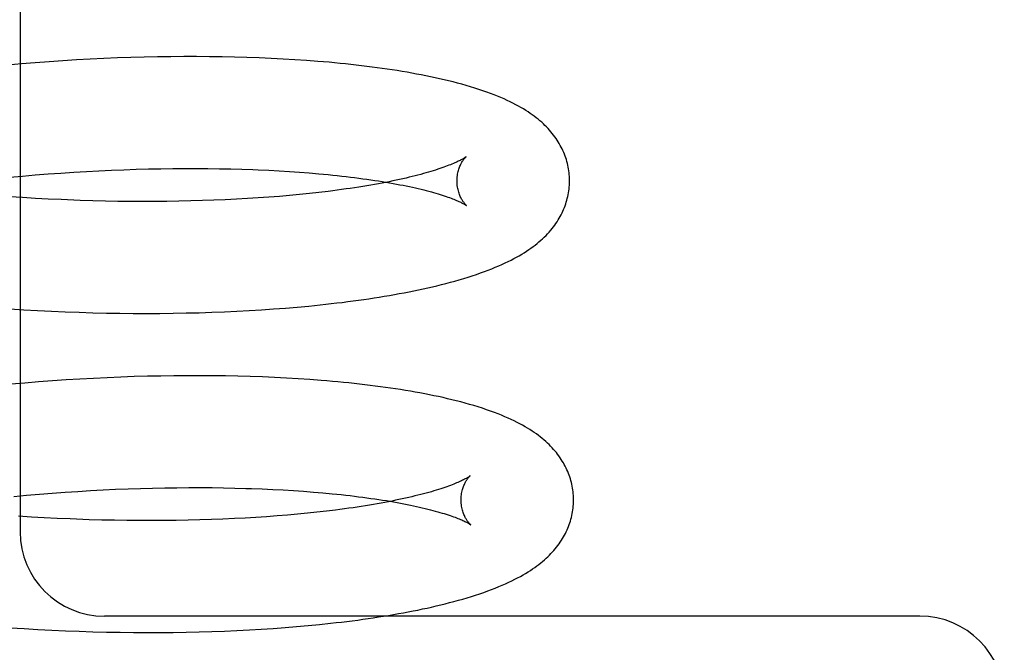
# Model space of a CAD drawing. Header units: inches. Extents: x 0 to 215, y 0 to 139.
# Tile 72 of 111: x 125.208 to 125.384, y 50.918 to 51.03. Entities that reach past the tile are written whole.
import ezdxf

# ---------------------------------------------------------------- set-up
doc = ezdxf.new("R2010")
doc.units = ezdxf.units.IN
doc.header["$LTSCALE"] = 11.804375
doc.header["$MEASUREMENT"] = 0
doc.linetypes.add('HIDDEN', pattern=[0.2, 0.1, -0.1])
doc.layers.add('DEFAULT_2', color=8, linetype='HIDDEN')

msp = doc.modelspace()

# ---------------------------------------------------------------- linework, layer by layer
at = {"layer": 'DEFAULT_2', "color": 8, "linetype": 'HIDDEN'}
for p, q in [((125.20852, 51.15928), (125.20852, 50.93928)), ((125.21366, 51.02296), (125.21119, 51.02277)), ((125.21611, 51.02312), (125.21366, 51.02296)), ((125.21855, 51.02327), (125.21611, 51.02312)), ((125.22099, 51.0234), (125.21855, 51.02327)), ((125.22341, 51.02352), (125.22099, 51.0234)), ((125.22581, 51.02362), (125.22341, 51.02352)), ((125.2282, 51.0237), (125.22581, 51.02362)), ((125.23058, 51.02377), (125.2282, 51.0237)), ((125.23294, 51.02382), (125.23058, 51.02377)), ((125.23528, 51.02385), (125.23294, 51.02382)), ((125.2376, 51.02387), (125.23528, 51.02385)), ((125.23989, 51.02387), (125.2376, 51.02387)), ((125.24217, 51.02385), (125.23989, 51.02387)), ((125.24442, 51.02382), (125.24217, 51.02385)), ((125.24665, 51.02378), (125.24442, 51.02382)), ((125.24885, 51.02371), (125.24665, 51.02378)), ((125.25102, 51.02364), (125.24885, 51.02371)), ((125.25317, 51.02354), (125.25102, 51.02364)), ((125.25528, 51.02343), (125.25317, 51.02354)), ((125.25737, 51.02331), (125.25528, 51.02343)), ((125.25943, 51.02317), (125.25737, 51.02331)), ((125.20873, 51.02257), (125.20625, 51.02236)), ((125.21119, 51.02277), (125.20873, 51.02257)), ((125.22253, 51.00355), (125.22475, 51.00365)), ((125.22475, 51.00365), (125.22697, 51.00374)), ((125.22697, 51.00374), (125.22917, 51.00381)), ((125.22917, 51.00381), (125.23135, 51.00387)), ((125.23135, 51.00387), (125.2335, 51.00391)), ((125.2335, 51.00391), (125.23564, 51.00394)), ((125.23564, 51.00394), (125.23776, 51.00396)), ((125.23776, 51.00396), (125.23985, 51.00396)), ((125.23985, 51.00396), (125.24191, 51.00395)), ((125.24191, 51.00395), (125.24395, 51.00392)), ((125.24395, 51.00392), (125.24596, 51.00388)), ((125.24596, 51.00388), (125.24793, 51.00382)), ((125.25084, 51.00372), (125.25273, 51.00363)), ((125.25273, 51.00363), (125.25459, 51.00353)), ((125.20664, 51.0024), (125.20893, 51.00261)), ((125.20893, 51.00261), (125.21121, 51.0028)), ((125.21121, 51.0028), (125.21349, 51.00298)), ((125.21349, 51.00298), (125.21576, 51.00315)), ((125.21576, 51.00315), (125.21803, 51.00329)), ((125.21803, 51.00329), (125.22028, 51.00343)), ((125.22028, 51.00343), (125.22253, 51.00355)), ((125.25459, 51.00353), (125.25641, 51.00342)), ((125.25641, 51.00342), (125.25819, 51.0033)), ((125.25819, 51.0033), (125.25993, 51.00316)), ((125.25993, 51.00316), (125.26163, 51.00302)), ((125.20894, 50.99877), (125.20665, 50.99892)), ((125.21123, 50.99863), (125.20894, 50.99877)), ((125.21351, 50.99851), (125.21123, 50.99863)), ((125.21579, 50.99841), (125.21351, 50.99851)), ((125.24499, 50.99839), (125.24296, 50.9983)), ((125.24698, 50.99849), (125.24499, 50.99839)), ((125.24894, 50.9986), (125.24698, 50.99849)), ((125.25086, 50.99872), (125.24894, 50.9986)), ((125.25275, 50.99885), (125.25086, 50.99872)), ((125.25461, 50.999), (125.25275, 50.99885)), ((125.25642, 50.99915), (125.25461, 50.999)), ((125.2582, 50.99932), (125.25642, 50.99915)), ((125.25994, 50.9995), (125.2582, 50.99932)), ((125.26164, 50.99969), (125.25994, 50.9995)), ((125.26329, 50.99989), (125.26164, 50.99969)), ((125.22143, 50.9982), (125.21918, 50.99827)), ((125.22367, 50.99815), (125.22143, 50.9982)), ((125.22589, 50.99811), (125.22367, 50.99815)), ((125.2281, 50.99808), (125.22589, 50.99811)), ((125.23029, 50.99807), (125.2281, 50.99808)), ((125.23246, 50.99808), (125.23029, 50.99807)), ((125.23461, 50.9981), (125.23246, 50.99808)), ((125.23674, 50.99813), (125.23461, 50.9981)), ((125.23884, 50.99817), (125.23674, 50.99813)), ((125.24091, 50.99823), (125.23884, 50.99817)), ((125.24296, 50.9983), (125.24091, 50.99823)), ((125.25358, 50.97895), (125.25569, 50.97911)), ((125.25569, 50.97911), (125.25778, 50.97929)), ((125.25778, 50.97929), (125.25983, 50.97948)), ((125.25983, 50.97948), (125.26185, 50.97968)), ((125.20667, 50.97897), (125.20915, 50.97881)), ((125.20915, 50.97881), (125.21162, 50.97867)), ((125.21162, 50.97867), (125.21408, 50.97855)), ((125.21408, 50.97855), (125.21654, 50.97845)), ((125.21654, 50.97845), (125.21898, 50.97836)), ((125.21898, 50.97836), (125.22141, 50.97829)), ((125.22141, 50.97829), (125.22384, 50.97823)), ((125.22384, 50.97823), (125.22624, 50.97819)), ((125.22624, 50.97819), (125.22863, 50.97817)), ((125.22863, 50.97817), (125.23101, 50.97816)), ((125.23101, 50.97816), (125.23337, 50.97817)), ((125.23337, 50.97817), (125.2357, 50.9782)), ((125.2357, 50.9782), (125.23802, 50.97824)), ((125.23802, 50.97824), (125.24032, 50.97829)), ((125.24032, 50.97829), (125.24259, 50.97837)), ((125.24259, 50.97837), (125.24484, 50.97845)), ((125.24484, 50.97845), (125.24707, 50.97855)), ((125.24707, 50.97855), (125.24926, 50.97867)), ((125.24926, 50.97867), (125.25144, 50.9788)), ((125.25144, 50.9788), (125.25358, 50.97895)), ((125.2264, 50.96682), (125.224, 50.96672)), ((125.22879, 50.96691), (125.2264, 50.96682)), ((125.23117, 50.96697), (125.22879, 50.96691)), ((125.23352, 50.96702), (125.23117, 50.96697)), ((125.23586, 50.96706), (125.23352, 50.96702)), ((125.23818, 50.96708), (125.23586, 50.96706)), ((125.24048, 50.96708), (125.23818, 50.96708)), ((125.24275, 50.96706), (125.24048, 50.96708)), ((125.245, 50.96703), (125.24275, 50.96706)), ((125.24723, 50.96699), (125.245, 50.96703)), ((125.24943, 50.96693), (125.24723, 50.96699)), ((125.2516, 50.96685), (125.24943, 50.96693)), ((125.25375, 50.96676), (125.2516, 50.96685)), ((125.20932, 50.96577), (125.20685, 50.96556)), ((125.21179, 50.96597), (125.20932, 50.96577)), ((125.21425, 50.96616), (125.21179, 50.96597)), ((125.2167, 50.96632), (125.21425, 50.96616)), ((125.21914, 50.96647), (125.2167, 50.96632)), ((125.22158, 50.96661), (125.21914, 50.96647)), ((125.224, 50.96672), (125.22158, 50.96661)), ((125.25587, 50.96665), (125.25375, 50.96676)), ((125.25796, 50.96653), (125.25587, 50.96665)), ((125.26001, 50.96639), (125.25796, 50.96653)), ((125.20736, 50.94561), (125.20965, 50.94582)), ((125.20965, 50.94582), (125.21193, 50.94601)), ((125.21193, 50.94601), (125.21421, 50.94619)), ((125.21421, 50.94619), (125.21649, 50.94635)), ((125.21649, 50.94635), (125.21875, 50.9465)), ((125.21875, 50.9465), (125.221, 50.94664)), ((125.221, 50.94664), (125.22325, 50.94676)), ((125.22325, 50.94676), (125.22548, 50.94686)), ((125.22548, 50.94686), (125.22769, 50.94695)), ((125.22769, 50.94695), (125.22989, 50.94702)), ((125.22989, 50.94702), (125.23207, 50.94708)), ((125.23207, 50.94708), (125.23422, 50.94712)), ((125.23422, 50.94712), (125.23636, 50.94715)), ((125.23636, 50.94715), (125.23848, 50.94717)), ((125.23848, 50.94717), (125.24057, 50.94717)), ((125.24057, 50.94717), (125.24263, 50.94716)), ((125.24263, 50.94716), (125.24467, 50.94713)), ((125.24467, 50.94713), (125.24668, 50.94709)), ((125.24963, 50.947), (125.25156, 50.94693)), ((125.25156, 50.94693), (125.25345, 50.94684)), ((125.25345, 50.94684), (125.25531, 50.94674)), ((125.25531, 50.94674), (125.25713, 50.94663)), ((125.25713, 50.94663), (125.25891, 50.94651)), ((125.25891, 50.94651), (125.26065, 50.94637)), ((125.26065, 50.94637), (125.26235, 50.94623)), ((125.25782, 50.94243), (125.25603, 50.94227)), ((125.25958, 50.9426), (125.25782, 50.94243)), ((125.26129, 50.94278), (125.25958, 50.9426)), ((125.26296, 50.94297), (125.26129, 50.94278)), ((125.26458, 50.94317), (125.26296, 50.94297)), ((125.21051, 50.94193), (125.20821, 50.94207)), ((125.21281, 50.94179), (125.21051, 50.94193)), ((125.2151, 50.94168), (125.21281, 50.94179)), ((125.21738, 50.94158), (125.2151, 50.94168)), ((125.21965, 50.94149), (125.21738, 50.94158)), ((125.22528, 50.94134), (125.22304, 50.94139)), ((125.22751, 50.94131), (125.22528, 50.94134)), ((125.22972, 50.94129), (125.22751, 50.94131)), ((125.23191, 50.94128), (125.22972, 50.94129)), ((125.23408, 50.94129), (125.23191, 50.94128)), ((125.23623, 50.94132), (125.23408, 50.94129)), ((125.23836, 50.94135), (125.23623, 50.94132)), ((125.24046, 50.9414), (125.23836, 50.94135)), ((125.24253, 50.94147), (125.24046, 50.9414)), ((125.24458, 50.94155), (125.24253, 50.94147)), ((125.2466, 50.94164), (125.24458, 50.94155)), ((125.24851, 50.94174), (125.2466, 50.94164)), ((125.25044, 50.94185), (125.24851, 50.94174)), ((125.25234, 50.94198), (125.25044, 50.94185)), ((125.25421, 50.94212), (125.25234, 50.94198)), ((125.25603, 50.94227), (125.25421, 50.94212)), ((125.36852, 50.92428), (125.22352, 50.92428)), ((125.20675, 50.92222), (125.20921, 50.92206)), ((125.20921, 50.92206), (125.21168, 50.92192)), ((125.21168, 50.92192), (125.21414, 50.92179)), ((125.21414, 50.92179), (125.21658, 50.92168)), ((125.21658, 50.92168), (125.21902, 50.92159)), ((125.21902, 50.92159), (125.22145, 50.92152)), ((125.22145, 50.92152), (125.22387, 50.92146)), ((125.22387, 50.92146), (125.22627, 50.92141)), ((125.22627, 50.92141), (125.22866, 50.92138)), ((125.22866, 50.92138), (125.23103, 50.92137)), ((125.23103, 50.92137), (125.23338, 50.92138)), ((125.23338, 50.92138), (125.23572, 50.9214)), ((125.23572, 50.9214), (125.23803, 50.92143)), ((125.23803, 50.92143), (125.24033, 50.92148)), ((125.24033, 50.92148), (125.2426, 50.92155)), ((125.2426, 50.92155), (125.24485, 50.92163)), ((125.24485, 50.92163), (125.24707, 50.92173)), ((125.24707, 50.92173), (125.24927, 50.92184)), ((125.24927, 50.92184), (125.25137, 50.92196)), ((125.25137, 50.92196), (125.2535, 50.9221)), ((125.2535, 50.9221), (125.25561, 50.92226)), ((125.25561, 50.92226), (125.25768, 50.92242)), ((125.25768, 50.92242), (125.25972, 50.92261)), ((125.25972, 50.92261), (125.26174, 50.9228)), ((125.26174, 50.9228), (125.26372, 50.92301))]:
    msp.add_line(p, q, dxfattribs=at)
for points in [[(125.3062, 51.00192), (125.3062, 51.00221), (125.30618, 51.00254), (125.30615, 51.00288), (125.30612, 51.00321), (125.30608, 51.00355), (125.30603, 51.00388), (125.30597, 51.00421), (125.3059, 51.00454), (125.30582, 51.00487), (125.30573, 51.0052), (125.30564, 51.00553), (125.30553, 51.00585), (125.30542, 51.00617), (125.3053, 51.00649), (125.30517, 51.00681), (125.30503, 51.00713), (125.30488, 51.00744), (125.30473, 51.00775), (125.30456, 51.00807), (125.30439, 51.00838), (125.3042, 51.00868), (125.30401, 51.00899), (125.3038, 51.00929), (125.30359, 51.00959), (125.30337, 51.00989), (125.30314, 51.01018), (125.3029, 51.01048), (125.30265, 51.01077), (125.30239, 51.01105), (125.30212, 51.01134), (125.30184, 51.01162), (125.30155, 51.0119), (125.30125, 51.01217), (125.30094, 51.01244), (125.30061, 51.01272), (125.30028, 51.01298), (125.29993, 51.01325), (125.29957, 51.01351), (125.2992, 51.01377), (125.29882, 51.01403), (125.29842, 51.01429), (125.298, 51.01455), (125.29757, 51.0148), (125.29712, 51.01506), (125.29664, 51.01531), (125.29615, 51.01557), (125.29564, 51.01582), (125.29511, 51.01608), (125.29456, 51.01633), (125.29399, 51.01658), (125.29339, 51.01682), (125.29278, 51.01707), (125.29214, 51.01731), (125.29148, 51.01756), (125.29079, 51.0178), (125.29009, 51.01803), (125.28936, 51.01827), (125.28861, 51.0185), (125.28785, 51.01872), (125.28708, 51.01894), (125.28629, 51.01915), (125.2855, 51.01936), (125.28471, 51.01956), (125.28391, 51.01975), (125.28311, 51.01993), (125.28231, 51.02011), (125.2815, 51.02028), (125.28068, 51.02045), (125.27985, 51.02061), (125.27901, 51.02077), (125.27817, 51.02093), (125.27731, 51.02108), (125.27645, 51.02122), (125.27557, 51.02137), (125.27469, 51.0215), (125.2738, 51.02164), (125.2729, 51.02177), (125.272, 51.02189), (125.27108, 51.02201), (125.27016, 51.02213), (125.26922, 51.02225), (125.26828, 51.02236), (125.26733, 51.02246), (125.26637, 51.02256), (125.26541, 51.02266), (125.26443, 51.02276), (125.26345, 51.02285), (125.26245, 51.02293), (125.26145, 51.02302), (125.25943, 51.02317)], [(125.2878, 51.00604), (125.28779, 51.00603), (125.28777, 51.00601), (125.28774, 51.00599), (125.2877, 51.00597), (125.28766, 51.00594), (125.2876, 51.0059), (125.28754, 51.00585), (125.28746, 51.00581), (125.28737, 51.00575), (125.28727, 51.00569), (125.28716, 51.00563), (125.28703, 51.00556), (125.28689, 51.00548), (125.28674, 51.0054), (125.28658, 51.00532), (125.2864, 51.00523), (125.28621, 51.00514), (125.286, 51.00505), (125.28578, 51.00495), (125.28555, 51.00485), (125.2853, 51.00474), (125.28504, 51.00463), (125.28476, 51.00452), (125.28446, 51.00441), (125.28415, 51.00429), (125.28383, 51.00417), (125.28349, 51.00405), (125.28313, 51.00393), (125.28276, 51.00381), (125.28237, 51.00368), (125.28197, 51.00355), (125.28156, 51.00343), (125.28112, 51.0033), (125.28068, 51.00317), (125.28021, 51.00304), (125.27974, 51.00291), (125.27924, 51.00278), (125.27874, 51.00265), (125.27822, 51.00252), (125.27768, 51.00239), (125.27713, 51.00226), (125.27656, 51.00213), (125.27598, 51.002), (125.27539, 51.00187), (125.27478, 51.00174), (125.27416, 51.00161), (125.27353, 51.00149), (125.27288, 51.00136), (125.27222, 51.00124), (125.27154, 51.00112), (125.27085, 51.001), (125.27015, 51.00088), (125.26944, 51.00076), (125.26871, 51.00064), (125.26797, 51.00053), (125.26722, 51.00042), (125.26646, 51.00031), (125.26568, 51.0002), (125.2649, 51.00009), (125.2641, 50.99999), (125.26329, 50.99989)], [(125.2862, 51.00167), (125.2862, 51.00191), (125.28622, 51.00218), (125.28624, 51.00244), (125.28626, 51.00269), (125.2863, 51.00293), (125.28635, 51.00317), (125.2864, 51.0034), (125.28645, 51.00361), (125.28651, 51.00382), (125.28658, 51.00402), (125.28665, 51.0042), (125.28672, 51.00438), (125.28679, 51.00455), (125.28686, 51.0047), (125.28693, 51.00485), (125.28701, 51.00498), (125.28708, 51.00511), (125.28715, 51.00523), (125.28722, 51.00533), (125.28729, 51.00543), (125.28735, 51.00552), (125.28741, 51.00561), (125.28747, 51.00568), (125.28753, 51.00575), (125.28758, 51.00581), (125.28762, 51.00586), (125.28767, 51.00591), (125.2877, 51.00595), (125.28773, 51.00598), (125.28776, 51.006), (125.28778, 51.00602), (125.28779, 51.00603), (125.2878, 51.00604)], [(125.24793, 51.00382), (125.24988, 51.00376), (125.25084, 51.00372)], [(125.26163, 51.00302), (125.26329, 51.00286), (125.2641, 51.00278), (125.2649, 51.0027), (125.26569, 51.00261), (125.26647, 51.00252), (125.26723, 51.00243), (125.26799, 51.00234), (125.26873, 51.00224), (125.26945, 51.00214), (125.27017, 51.00204), (125.27087, 51.00194), (125.27157, 51.00184), (125.27224, 51.00173), (125.27291, 51.00163), (125.27356, 51.00152), (125.2742, 51.00141), (125.27482, 51.0013), (125.27543, 51.00119), (125.27603, 51.00107), (125.27661, 51.00096), (125.27718, 51.00084), (125.27773, 51.00073), (125.27827, 51.00061), (125.27879, 51.00049), (125.2793, 51.00037), (125.2798, 51.00026), (125.28028, 51.00014), (125.28074, 51.00002), (125.28119, 50.9999), (125.28163, 50.99979), (125.28204, 50.99967), (125.28245, 50.99955), (125.28284, 50.99944), (125.28321, 50.99932), (125.28357, 50.99921), (125.28391, 50.9991), (125.28424, 50.99899), (125.28455, 50.99888), (125.28485, 50.99877), (125.28513, 50.99867), (125.28539, 50.99857), (125.28565, 50.99847), (125.28588, 50.99837), (125.2861, 50.99828), (125.28631, 50.99819), (125.2865, 50.9981), (125.28668, 50.99802), (125.28685, 50.99794), (125.287, 50.99787), (125.28714, 50.9978), (125.28726, 50.99773), (125.28738, 50.99767), (125.28748, 50.99761), (125.28757, 50.99756), (125.28765, 50.99751), (125.28771, 50.99747), (125.28777, 50.99743), (125.28782, 50.9974), (125.28785, 50.99738), (125.28788, 50.99736), (125.28788, 50.99736)], [(125.26185, 50.97968), (125.26285, 50.97979), (125.26384, 50.9799), (125.26482, 50.98002), (125.26579, 50.98013), (125.26676, 50.98026), (125.26772, 50.98038), (125.26866, 50.98051), (125.2696, 50.98064), (125.27053, 50.98078), (125.27145, 50.98092), (125.27237, 50.98106), (125.27327, 50.98121), (125.27417, 50.98136), (125.27505, 50.98152), (125.27593, 50.98168), (125.2768, 50.98184), (125.27767, 50.98201), (125.27852, 50.98218), (125.27936, 50.98235), (125.28019, 50.98253), (125.28101, 50.98272), (125.28182, 50.9829), (125.28263, 50.98309), (125.28343, 50.98329), (125.28422, 50.9835), (125.28502, 50.98371), (125.28581, 50.98392), (125.2866, 50.98415), (125.28738, 50.98438), (125.28815, 50.98462), (125.28891, 50.98486), (125.28965, 50.98511), (125.29037, 50.98536), (125.29107, 50.98561), (125.29174, 50.98586), (125.29239, 50.98612), (125.29301, 50.98637), (125.29361, 50.98662), (125.29418, 50.98688), (125.29474, 50.98714), (125.29528, 50.98739), (125.2958, 50.98765), (125.2963, 50.98791), (125.29678, 50.98818), (125.29725, 50.98844), (125.2977, 50.98871), (125.29813, 50.98897), (125.29855, 50.98924), (125.29895, 50.98951), (125.29934, 50.98978), (125.29972, 50.99005), (125.30008, 50.99033), (125.30043, 50.9906), (125.30077, 50.99089), (125.3011, 50.99117), (125.30142, 50.99146), (125.30172, 50.99175), (125.30202, 50.99205), (125.30231, 50.99235), (125.30258, 50.99265), (125.30285, 50.99296), (125.3031, 50.99326), (125.30334, 50.99357), (125.30357, 50.99388), (125.30379, 50.99419), (125.30399, 50.99449), (125.30419, 50.9948), (125.30437, 50.99511), (125.30455, 50.99542), (125.30471, 50.99573), (125.30487, 50.99605), (125.30502, 50.99636), (125.30516, 50.99668), (125.30529, 50.997), (125.30541, 50.99732), (125.30552, 50.99764), (125.30563, 50.99797), (125.30573, 50.99829), (125.30581, 50.99862), (125.30589, 50.99895), (125.30596, 50.99928), (125.30602, 50.99962), (125.30607, 50.99995), (125.30612, 51.00029), (125.30615, 51.00062), (125.30618, 51.00096), (125.30619, 51.00129), (125.3062, 51.00163), (125.3062, 51.00192)], [(125.28788, 50.99736), (125.2879, 50.99735), (125.28791, 50.99734), (125.2879, 50.99734), (125.28789, 50.99735), (125.28787, 50.99737), (125.28784, 50.9974), (125.28781, 50.99743), (125.28777, 50.99747), (125.28773, 50.99751), (125.28768, 50.99756), (125.28762, 50.99762), (125.28757, 50.99769), (125.28751, 50.99776), (125.28744, 50.99785), (125.28738, 50.99794), (125.28731, 50.99803), (125.28723, 50.99814), (125.28716, 50.99826), (125.28709, 50.99838), (125.28701, 50.99852), (125.28693, 50.99866), (125.28686, 50.99882), (125.28678, 50.99898), (125.28671, 50.99916), (125.28663, 50.99934), (125.28656, 50.99954), (125.2865, 50.99974), (125.28644, 50.99996), (125.28638, 51.00019), (125.28633, 51.00042), (125.28629, 51.00066), (125.28625, 51.00091), (125.28623, 51.00117), (125.28621, 51.00143), (125.2862, 51.00167)], [(125.21918, 50.99827), (125.21692, 50.99836), (125.21579, 50.99841)], [(125.30692, 50.94513), (125.30692, 50.94541), (125.3069, 50.94575), (125.30687, 50.94609), (125.30684, 50.94642), (125.3068, 50.94675), (125.30675, 50.94709), (125.30669, 50.94742), (125.30662, 50.94775), (125.30654, 50.94808), (125.30645, 50.94841), (125.30636, 50.94873), (125.30625, 50.94906), (125.30614, 50.94938), (125.30602, 50.9497), (125.30589, 50.95002), (125.30575, 50.95033), (125.3056, 50.95065), (125.30545, 50.95096), (125.30528, 50.95127), (125.30511, 50.95158), (125.30492, 50.95189), (125.30473, 50.95219), (125.30453, 50.95249), (125.30432, 50.9528), (125.30409, 50.95309), (125.30386, 50.95339), (125.30362, 50.95368), (125.30337, 50.95397), (125.30311, 50.95426), (125.30284, 50.95454), (125.30256, 50.95482), (125.30228, 50.9551), (125.30197, 50.95537), (125.30166, 50.95565), (125.30134, 50.95592), (125.30101, 50.95618), (125.30066, 50.95645), (125.30031, 50.95671), (125.29993, 50.95697), (125.29955, 50.95723), (125.29915, 50.95749), (125.29874, 50.95775), (125.2983, 50.958), (125.29785, 50.95826), (125.29738, 50.95851), (125.29689, 50.95877), (125.29638, 50.95902), (125.29585, 50.95928), (125.2953, 50.95953), (125.29472, 50.95978), (125.29412, 50.96003), (125.29349, 50.96028), (125.29284, 50.96053), (125.29215, 50.96078), (125.29144, 50.96103), (125.2907, 50.96128), (125.28994, 50.96152), (125.28918, 50.96175), (125.2884, 50.96198), (125.28763, 50.9622), (125.28685, 50.96241), (125.28607, 50.96261), (125.28529, 50.9628), (125.2845, 50.96299), (125.28371, 50.96317), (125.28291, 50.96335), (125.2821, 50.96352), (125.28128, 50.96368), (125.28045, 50.96385), (125.27961, 50.96401), (125.27876, 50.96416), (125.27791, 50.96431), (125.27704, 50.96445), (125.27617, 50.9646), (125.27528, 50.96473), (125.27439, 50.96487), (125.27349, 50.96499), (125.27259, 50.96512), (125.27167, 50.96524), (125.27075, 50.96536), (125.26981, 50.96547), (125.26887, 50.96558), (125.26792, 50.96568), (125.26696, 50.96579), (125.26599, 50.96588), (125.26502, 50.96598), (125.26403, 50.96607), (125.26304, 50.96615), (125.26204, 50.96624), (125.26001, 50.96639)], [(125.28852, 50.94925), (125.28851, 50.94924), (125.28849, 50.94923), (125.28847, 50.94921), (125.28844, 50.94919), (125.28839, 50.94916), (125.28834, 50.94912), (125.28828, 50.94908), (125.28821, 50.94903), (125.28812, 50.94898), (125.28803, 50.94892), (125.28792, 50.94886), (125.2878, 50.94879), (125.28767, 50.94872), (125.28752, 50.94864), (125.28737, 50.94856), (125.28719, 50.94848), (125.28701, 50.94839), (125.28681, 50.9483), (125.2866, 50.9482), (125.28637, 50.9481), (125.28613, 50.948), (125.28588, 50.94789), (125.28561, 50.94778), (125.28532, 50.94767), (125.28502, 50.94755), (125.2847, 50.94744), (125.28437, 50.94732), (125.28403, 50.9472), (125.28366, 50.94708), (125.28329, 50.94695), (125.2829, 50.94683), (125.28249, 50.9467), (125.28207, 50.94657), (125.28163, 50.94644), (125.28118, 50.94632), (125.28071, 50.94619), (125.28023, 50.94606), (125.27974, 50.94593), (125.27923, 50.9458), (125.2787, 50.94567), (125.27817, 50.94554), (125.27761, 50.94541), (125.27704, 50.94528), (125.27646, 50.94515), (125.27587, 50.94503), (125.27526, 50.9449), (125.27464, 50.94477), (125.274, 50.94465), (125.27335, 50.94453), (125.27269, 50.9444), (125.27201, 50.94428), (125.27132, 50.94416), (125.27062, 50.94405), (125.26991, 50.94393), (125.26918, 50.94381), (125.26845, 50.9437), (125.2677, 50.94359), (125.26694, 50.94348), (125.26616, 50.94337), (125.26538, 50.94327), (125.26458, 50.94317)], [(125.28692, 50.94488), (125.28692, 50.94511), (125.28693, 50.94537), (125.28695, 50.94563), (125.28698, 50.94588), (125.28702, 50.94612), (125.28706, 50.94635), (125.28711, 50.94658), (125.28717, 50.9468), (125.28723, 50.947), (125.28729, 50.9472), (125.28736, 50.94739), (125.28743, 50.94756), (125.2875, 50.94773), (125.28757, 50.94789), (125.28764, 50.94803), (125.28772, 50.94817), (125.28779, 50.9483), (125.28786, 50.94841), (125.28793, 50.94852), (125.28799, 50.94862), (125.28806, 50.94872), (125.28812, 50.9488), (125.28818, 50.94888), (125.28823, 50.94895), (125.28829, 50.94901), (125.28833, 50.94906), (125.28838, 50.94911), (125.28841, 50.94915), (125.28845, 50.94918), (125.28847, 50.94921), (125.28849, 50.94923), (125.28851, 50.94924), (125.28852, 50.94925)], [(125.24668, 50.94709), (125.24865, 50.94703), (125.24963, 50.947)], [(125.26235, 50.94623), (125.26401, 50.94607), (125.26482, 50.94599), (125.26562, 50.94591), (125.26641, 50.94582), (125.26719, 50.94573), (125.26795, 50.94564), (125.2687, 50.94555), (125.26945, 50.94545), (125.27017, 50.94535), (125.27089, 50.94525), (125.27159, 50.94515), (125.27228, 50.94505), (125.27296, 50.94494), (125.27363, 50.94484), (125.27428, 50.94473), (125.27492, 50.94462), (125.27554, 50.94451), (125.27615, 50.9444), (125.27675, 50.94428), (125.27733, 50.94417), (125.2779, 50.94405), (125.27845, 50.94394), (125.27899, 50.94382), (125.27951, 50.9437), (125.28002, 50.94358), (125.28052, 50.94347), (125.281, 50.94335), (125.28146, 50.94323), (125.28191, 50.94311), (125.28234, 50.94299), (125.28276, 50.94288), (125.28317, 50.94276), (125.28356, 50.94264), (125.28393, 50.94253), (125.28429, 50.94242), (125.28463, 50.9423), (125.28496, 50.94219), (125.28527, 50.94209), (125.28557, 50.94198), (125.28585, 50.94188), (125.28612, 50.94177), (125.28637, 50.94168), (125.2866, 50.94158), (125.28682, 50.94149), (125.28703, 50.9414), (125.28722, 50.94131), (125.2874, 50.94123), (125.28757, 50.94115), (125.28772, 50.94107), (125.28786, 50.941), (125.28798, 50.94094), (125.2881, 50.94088), (125.2882, 50.94082), (125.28829, 50.94077), (125.28837, 50.94072), (125.28843, 50.94068), (125.28849, 50.94064), (125.28854, 50.94061), (125.28857, 50.94059), (125.2886, 50.94057), (125.2886, 50.94056)], [(125.26372, 50.92301), (125.2647, 50.92313), (125.26567, 50.92324), (125.26663, 50.92336), (125.26758, 50.92348), (125.26853, 50.9236), (125.26947, 50.92373), (125.27039, 50.92386), (125.27131, 50.924), (125.27223, 50.92414), (125.27313, 50.92428), (125.27402, 50.92443), (125.27491, 50.92458), (125.27579, 50.92473), (125.27666, 50.92489), (125.27752, 50.92505), (125.27837, 50.92522), (125.27921, 50.92538), (125.28005, 50.92556), (125.28087, 50.92573), (125.28168, 50.92591), (125.28249, 50.9261), (125.28329, 50.92629), (125.28408, 50.92648), (125.28487, 50.92669), (125.28565, 50.92689), (125.28644, 50.92711), (125.28721, 50.92733), (125.28799, 50.92756), (125.28875, 50.92779), (125.2895, 50.92803), (125.29024, 50.92827), (125.29096, 50.92852), (125.29166, 50.92877), (125.29234, 50.92903), (125.29299, 50.92928), (125.29363, 50.92954), (125.29424, 50.9298), (125.29483, 50.93006), (125.2954, 50.93032), (125.29595, 50.93058), (125.29648, 50.93084), (125.29698, 50.9311), (125.29747, 50.93137), (125.29794, 50.93163), (125.29839, 50.9319), (125.29882, 50.93216), (125.29924, 50.93243), (125.29963, 50.93269), (125.30002, 50.93296), (125.30038, 50.93322), (125.30074, 50.93349), (125.30108, 50.93376), (125.30141, 50.93403), (125.30173, 50.9343), (125.30204, 50.93458), (125.30234, 50.93486), (125.30262, 50.93514), (125.3029, 50.93542), (125.30316, 50.93571), (125.30342, 50.936), (125.30367, 50.93629), (125.30391, 50.93658), (125.30413, 50.93687), (125.30435, 50.93717), (125.30456, 50.93747), (125.30476, 50.93778), (125.30495, 50.93808), (125.30513, 50.93839), (125.30531, 50.9387), (125.30547, 50.93901), (125.30562, 50.93932), (125.30577, 50.93963), (125.30591, 50.93995), (125.30603, 50.94027), (125.30615, 50.94058), (125.30626, 50.9409), (125.30636, 50.94122), (125.30646, 50.94155), (125.30654, 50.94187), (125.30662, 50.9422), (125.30669, 50.94253), (125.30675, 50.94286), (125.3068, 50.94319), (125.30684, 50.94352), (125.30687, 50.94385), (125.3069, 50.94418), (125.30691, 50.94451), (125.30692, 50.94484), (125.30692, 50.94513)], [(125.2886, 50.94056), (125.28862, 50.94056), (125.28863, 50.94055), (125.28862, 50.94055), (125.28861, 50.94056), (125.28859, 50.94058), (125.28856, 50.94061), (125.28853, 50.94064), (125.28849, 50.94068), (125.28845, 50.94072), (125.2884, 50.94077), (125.28834, 50.94083), (125.28829, 50.9409), (125.28823, 50.94097), (125.28816, 50.94105), (125.2881, 50.94115), (125.28803, 50.94124), (125.28796, 50.94135), (125.28788, 50.94147), (125.28781, 50.94159), (125.28773, 50.94173), (125.28765, 50.94187), (125.28758, 50.94203), (125.2875, 50.94219), (125.28743, 50.94237), (125.28735, 50.94255), (125.28728, 50.94275), (125.28722, 50.94295), (125.28716, 50.94317), (125.2871, 50.94339), (125.28705, 50.94363), (125.28701, 50.94387), (125.28697, 50.94412), (125.28695, 50.94438), (125.28693, 50.94464), (125.28692, 50.94488)], [(125.22304, 50.94139), (125.22079, 50.94145), (125.21965, 50.94149)]]:
    msp.add_lwpolyline(points, dxfattribs=at)
for centre, start, end in [((125.22352, 50.93928), 180, 270), ((125.36852, 50.90928), 0, 90)]:
    msp.add_arc(centre, 0.015, start, end, dxfattribs=at)

doc.saveas('drawing.dxf')
